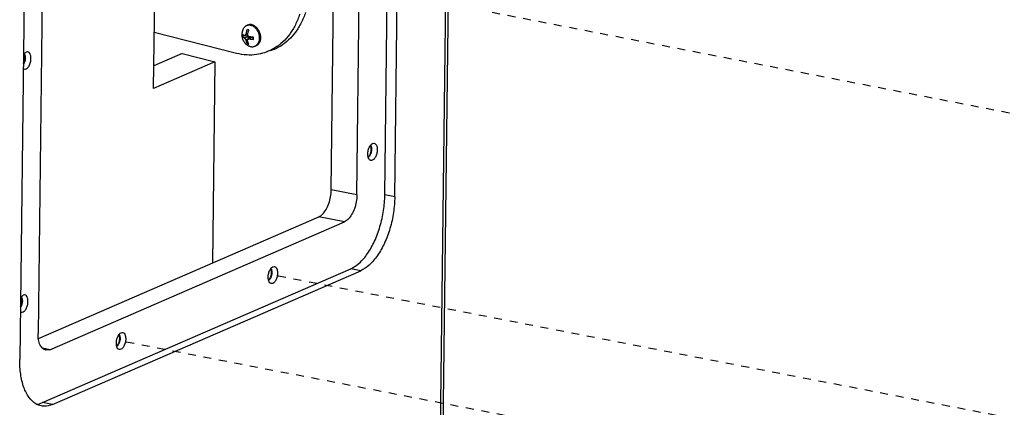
# Model space of a CAD drawing. Header units: inches. Extents: x -1 to 205, y 81 to 217.
# Tile 63 of 108: x 72 to 85, y 167 to 172. Entities that reach past the tile are written whole.
import ezdxf

# ---------------------------------------------------------------- set-up
doc = ezdxf.new("R2010")
doc.units = ezdxf.units.IN
doc.header["$LTSCALE"] = 1.1
doc.header["$MEASUREMENT"] = 0
doc.linetypes.add('DASHED', pattern=[0.2, 0.1, -0.1])
doc.layers.get('0').update_dxf_attribs({"linetype": 'CONTINUOUS'})
doc.layers.add('3_ALL_AXES', color=7, linetype='CONTINUOUS')
doc.layers.add('7_ALL_FEATURES', color=7, linetype='CONTINUOUS')

msp = doc.modelspace()

# ---------------------------------------------------------------- linework, layer by layer
at = {"color": 7, "linetype": 'Continuous'}
for p, q in [((73.484, 171.216), (73.548, 176.499)), ((74.81, 172.103), (74.794, 172.098)), ((74.645, 171.705), (73.493, 171.995)), ((74.756, 171.95), (74.726, 171.94)), ((74.748, 171.926), (74.816, 171.935)), ((74.801, 171.962), (74.756, 171.955)), ((74.756, 171.95), (74.756, 171.955)), ((74.816, 171.935), (74.756, 171.95)), ((74.776, 171.884), (74.822, 171.926)), ((74.801, 171.977), (74.777, 171.984)), ((74.848, 171.925), (74.81, 171.902)), ((74.821, 171.909), (74.822, 171.926)), ((74.852, 171.926), (74.828, 171.906)), ((74.882, 171.918), (74.852, 171.926)), ((74.809, 171.847), (74.791, 171.841)), ((74.908, 171.804), (74.891, 171.799)), ((73.886, 171.702), (73.488, 171.53)), ((73.886, 171.702), (74.341, 171.588)), ((74.341, 171.588), (73.484, 171.216)), ((74.341, 171.588), (74.306, 168.774))]:
    msp.add_line(p, q, dxfattribs=at)
at = {"color": 4, "linetype": 'DASHED'}
for p, q in [((86.104, 170.746), (72.747, 173.336)), ((88.725, 165.975), (75.153, 168.607)), ((86.601, 165.053), (73.028, 167.686))]:
    msp.add_line(p, q, dxfattribs=at)
at = {"color": 7, "linetype": 'Continuous'}
for centre, major_axis, ratio, end_param in [((74.814, 171.926), (0.00459, -0.00702), 0.937286, 3.843734), ((74.853, 171.916), (0.00542, -0.00829), 0.670759, 2.985438)]:
    msp.add_ellipse(centre, major_axis=major_axis, ratio=ratio, start_param=2.439451, end_param=end_param, dxfattribs=at)
for points, start_tangent, end_tangent in [([(75.528, 172.251), (75.467, 172.104), (75.388, 171.975), (75.292, 171.866), (75.181, 171.781), (75.116, 171.746)], (-0.310737, -0.950496), (-0.902755, -0.430154)), ([(75.609, 172.278), (75.548, 172.131), (75.469, 172.002), (75.373, 171.893), (75.262, 171.808), (75.139, 171.748), (75.118, 171.741)], (-0.310737, -0.950496), (-0.950623, -0.310348)), ([(74.737, 172.045), (74.727, 172.021), (74.721, 171.995), (74.719, 171.969)], (-0.430549, -0.902567), (-0.012225, -0.999925)), ([(74.737, 172.045), (74.746, 172.061), (74.759, 172.076), (74.773, 172.088), (74.789, 172.096), (74.794, 172.098)], (0.430563, 0.902561), (0.950654, 0.310252)), ([(74.794, 172.098), (74.807, 172.101), (74.825, 172.102), (74.844, 172.099)], (0.950654, 0.310252), (0.969715, -0.244238)), ([(74.861, 172.105), (74.842, 172.108), (74.824, 172.107), (74.81, 172.103)], (-0.969715, 0.244238), (-0.950629, -0.310331)), ([(74.844, 172.099), (74.863, 172.093), (74.881, 172.082), (74.899, 172.069), (74.915, 172.053), (74.929, 172.034), (74.941, 172.012), (74.951, 171.99), (74.957, 171.966), (74.962, 171.942), (74.963, 171.918)], (0.969715, -0.244238), (-0.012225, -0.999925)), ([(74.861, 172.105), (74.88, 172.098), (74.898, 172.088), (74.916, 172.074), (74.929, 172.061)], (0.969715, -0.244238), (0.662515, -0.749049)), ([(74.929, 172.061), (74.932, 172.058), (74.946, 172.039), (74.958, 172.018), (74.967, 171.995), (74.974, 171.972), (74.978, 171.947), (74.98, 171.923), (74.979, 171.908)], (0.662515, -0.749049), (-0.097248, -0.99526)), ([(74.719, 171.969), (74.72, 171.944), (74.725, 171.919), (74.734, 171.896), (74.745, 171.874), (74.759, 171.854), (74.775, 171.836), (74.794, 171.821), (74.814, 171.808)], (-0.012225, -0.999925), (0.880283, -0.474449)), ([(74.726, 171.971), (74.726, 171.965), (74.726, 171.96), (74.725, 171.955)], (-0.081537, -0.99667), (-0.012225, -0.999925)), ([(74.725, 171.955), (74.725, 171.95), (74.726, 171.945), (74.726, 171.94)], (-0.012225, -0.999925), (0.060573, -0.998164)), ([(74.749, 171.956), (74.743, 171.959), (74.737, 171.962), (74.731, 171.966), (74.726, 171.971)], (-0.911688, 0.410884), (-0.686177, 0.727435)), ([(74.726, 171.94), (74.732, 171.935), (74.74, 171.93), (74.748, 171.926)], (0.686177, -0.727435), (0.911688, -0.410884)), ([(74.748, 171.926), (74.752, 171.924), (74.755, 171.921), (74.758, 171.918), (74.761, 171.915), (74.764, 171.911), (74.766, 171.907), (74.769, 171.903), (74.771, 171.899), (74.773, 171.894), (74.774, 171.889), (74.776, 171.884)], (0.911688, -0.410884), (0.201193, -0.979552)), ([(74.756, 171.955), (74.756, 171.955), (74.752, 171.955), (74.749, 171.956)], (-0.986993, -0.16076), (-0.911688, 0.410884)), ([(74.777, 171.984), (74.776, 171.978), (74.774, 171.973), (74.772, 171.968), (74.769, 171.965), (74.767, 171.962), (74.764, 171.959), (74.762, 171.957), (74.759, 171.956), (74.756, 171.955)], (-0.198628, -0.980075), (-0.986993, -0.16076)), ([(74.793, 172.037), (74.786, 172.017), (74.781, 172), (74.777, 171.984)], (-0.382585, -0.923921), (-0.198628, -0.980075)), ([(74.817, 172.031), (74.809, 172.033), (74.801, 172.035), (74.793, 172.037)], (-0.979769, 0.200131), (-0.955469, 0.295093)), ([(74.801, 171.962), (74.801, 171.966), (74.8, 171.971), (74.801, 171.978)], (-0.209758, 0.977753), (0.198628, 0.980075)), ([(74.801, 171.978), (74.804, 171.989), (74.807, 172.002), (74.812, 172.016), (74.817, 172.031)], (0.198628, 0.980075), (0.382585, 0.923921)), ([(74.829, 171.936), (74.823, 171.937), (74.818, 171.939), (74.814, 171.942), (74.811, 171.945), (74.808, 171.948), (74.805, 171.952), (74.803, 171.956), (74.802, 171.961), (74.801, 171.962)], (-0.991136, 0.132852), (-0.209758, 0.977753)), ([(74.81, 171.902), (74.81, 171.902), (74.814, 171.904), (74.818, 171.905), (74.823, 171.906), (74.828, 171.906)], (0.856605, 0.515973), (0.991136, -0.132852)), ([(74.828, 171.906), (74.839, 171.904), (74.852, 171.903), (74.866, 171.902), (74.882, 171.901)], (0.991136, -0.132852), (0.999246, -0.038828)), ([(74.883, 171.931), (74.862, 171.932), (74.844, 171.934), (74.829, 171.936)], (-0.999246, 0.038828), (-0.991136, 0.132852)), ([(74.882, 171.916), (74.882, 171.921), (74.882, 171.926), (74.883, 171.931)], (0.012225, 0.999925), (0.081537, 0.99667)), ([(74.882, 171.901), (74.882, 171.906), (74.882, 171.911), (74.882, 171.916)], (-0.060573, 0.998164), (0.012225, 0.999925)), ([(74.963, 171.918), (74.961, 171.895), (74.956, 171.873), (74.949, 171.853), (74.939, 171.835), (74.926, 171.82), (74.912, 171.808), (74.907, 171.806)], (-0.012225, -0.999925), (-0.867513, -0.497415)), ([(74.979, 171.908), (74.978, 171.9), (74.973, 171.878), (74.966, 171.858), (74.956, 171.841), (74.943, 171.826), (74.929, 171.814), (74.912, 171.806), (74.908, 171.804)], (-0.097248, -0.99526), (-0.950629, -0.310331)), ([(74.776, 171.884), (74.778, 171.874), (74.781, 171.863), (74.786, 171.852), (74.791, 171.841)], (0.201193, -0.979552), (0.470666, -0.882311)), ([(74.791, 171.841), (74.798, 171.838), (74.807, 171.836), (74.815, 171.835)], (0.955469, -0.295093), (0.979769, -0.200131)), ([(74.8, 171.878), (74.799, 171.883), (74.8, 171.888), (74.801, 171.891), (74.802, 171.895), (74.804, 171.898), (74.807, 171.9), (74.81, 171.902)], (-0.201193, 0.979552), (0.856605, 0.515973)), ([(74.815, 171.835), (74.808, 171.849), (74.803, 171.864), (74.8, 171.878)], (-0.470666, 0.882311), (-0.201193, 0.979552)), ([(74.841, 171.797), (74.822, 171.804), (74.814, 171.808)], (-0.969715, 0.244238), (-0.880281, 0.474454)), ([(74.891, 171.799), (74.878, 171.795), (74.859, 171.794), (74.841, 171.797)], (-0.950654, -0.310252), (-0.969715, 0.244238)), ([(74.907, 171.806), (74.895, 171.8), (74.891, 171.799)], (-0.867513, -0.497415), (-0.950654, -0.310252)), ([(75.037, 171.714), (74.925, 171.688), (74.787, 171.683), (74.645, 171.705)], (-0.950623, -0.310348), (-0.969715, 0.244238)), ([(75.116, 171.746), (75.057, 171.722), (75.037, 171.714)], (-0.902755, -0.430154), (-0.950623, -0.310348)), ([(75.087, 168.579), (75.094, 168.632), (75.113, 168.681), (75.139, 168.715), (75.169, 168.728), (75.176, 168.727)], (0.012225, 0.999925), (0.974783, -0.223156)), ([(75.218, 168.636), (75.211, 168.582), (75.192, 168.533), (75.166, 168.499), (75.136, 168.487), (75.129, 168.488)], (-0.012225, -0.999925), (-0.974783, 0.223156)), ([(75.176, 168.727), (75.195, 168.716), (75.212, 168.684), (75.218, 168.636)], (0.974783, -0.223156), (-0.012225, -0.999925)), ([(75.129, 168.488), (75.11, 168.498), (75.093, 168.531), (75.087, 168.579)], (-0.974783, 0.223156), (0.012225, 0.999925)), ([(72.963, 167.657), (72.97, 167.711), (72.988, 167.76), (73.015, 167.794), (73.044, 167.806), (73.051, 167.806)], (0.012225, 0.999925), (0.974783, -0.223156)), ([(73.051, 167.806), (73.071, 167.795), (73.088, 167.762), (73.094, 167.715)], (0.974783, -0.223156), (-0.012225, -0.999925)), ([(73.005, 167.566), (72.986, 167.577), (72.968, 167.609), (72.963, 167.657)], (-0.974783, 0.223156), (0.012225, 0.999925)), ([(73.094, 167.715), (73.087, 167.661), (73.068, 167.612), (73.042, 167.578), (73.012, 167.566), (73.005, 167.566)], (-0.012225, -0.999925), (-0.974783, 0.223156))]:
    msp.add_spline(points, degree=3, dxfattribs=dict(at, start_tangent=start_tangent, end_tangent=end_tangent))
at = {"layer": '3_ALL_AXES', "color": 7, "linetype": 'Continuous'}
for points, start_tangent, end_tangent in [([(71.726, 171.725), (71.719, 171.726), (71.69, 171.713), (71.664, 171.681)], (-0.974783, 0.223156), (-0.482352, -0.875977)), ([(71.68, 171.486), (71.687, 171.485), (71.716, 171.498), (71.743, 171.532), (71.762, 171.581), (71.769, 171.634)], (0.974783, -0.223156), (0.012225, 0.999925)), ([(71.769, 171.634), (71.763, 171.682), (71.745, 171.715), (71.726, 171.725)], (0.012225, 0.999925), (-0.974783, 0.223156)), ([(71.661, 171.496), (71.68, 171.486)], (0.749032, -0.662533), (0.974783, -0.223156)), ([(76.481, 170.3), (76.488, 170.353), (76.507, 170.402), (76.534, 170.436), (76.563, 170.449), (76.57, 170.448)], (0.012225, 0.999925), (0.974783, -0.223156)), ([(76.57, 170.448), (76.589, 170.438), (76.607, 170.405), (76.613, 170.357)], (0.974783, -0.223156), (-0.012225, -0.999925)), ([(76.524, 170.209), (76.505, 170.219), (76.487, 170.252), (76.481, 170.3)], (-0.974783, 0.223156), (0.012225, 0.999925)), ([(76.613, 170.357), (76.606, 170.303), (76.587, 170.255), (76.56, 170.221), (76.531, 170.208), (76.524, 170.209)], (-0.012225, -0.999925), (-0.974783, 0.223156)), ([(71.684, 168.329), (71.677, 168.33), (71.648, 168.317), (71.622, 168.285)], (-0.974783, 0.223156), (-0.482352, -0.875977)), ([(71.727, 168.238), (71.721, 168.286), (71.704, 168.319), (71.684, 168.329)], (0.012225, 0.999925), (-0.974783, 0.223156)), ([(71.638, 168.09), (71.645, 168.089), (71.675, 168.102), (71.701, 168.136), (71.72, 168.185), (71.727, 168.238)], (0.974783, -0.223156), (0.012225, 0.999925)), ([(71.62, 168.1), (71.638, 168.09)], (0.749032, -0.662533), (0.974783, -0.223156))]:
    msp.add_spline(points, degree=3, dxfattribs=dict(at, start_tangent=start_tangent, end_tangent=end_tangent))
at = {"layer": '7_ALL_FEATURES', "color": 7, "linetype": 'Continuous'}
for p, q in [((77.331, 152.629), (77.724, 184.763)), ((77.368, 152.664), (77.761, 184.798)), ((76.719, 169.728), (76.86, 181.274)), ((76.858, 169.701), (77, 181.247)), ((75.97, 169.796), (76.108, 181.032)), ((76.328, 169.727), (76.466, 180.962)), ((71.753, 178.972), (71.612, 167.425)), ((72.005, 179.028), (71.868, 167.792)), ((76.328, 169.727), (75.97, 169.796)), ((76.858, 169.701), (76.719, 169.728)), ((71.873, 167.719), (75.797, 169.421)), ((72.034, 167.564), (76.155, 169.351)), ((76.155, 169.351), (75.797, 169.421)), ((71.93, 166.825), (76.242, 168.695)), ((72.069, 166.798), (76.381, 168.668)), ((76.381, 168.668), (76.242, 168.695)), ((72.034, 167.564), (71.93, 167.584)), ((72.034, 167.564), (71.978, 167.557)), ((72.069, 166.798), (71.93, 166.825))]:
    msp.add_line(p, q, dxfattribs=at)
for points, start_tangent, end_tangent in [([(71.676, 171.696), (71.68, 171.69), (71.685, 171.678), (71.688, 171.664), (71.689, 171.648), (71.689, 171.632), (71.687, 171.615), (71.684, 171.598), (71.679, 171.582), (71.672, 171.567), (71.665, 171.553), (71.662, 171.55)], (0.565648, -0.824647), (-0.581084, -0.813843)), ([(71.662, 171.559), (71.668, 171.568), (71.673, 171.581), (71.678, 171.595), (71.682, 171.609), (71.684, 171.624), (71.685, 171.638), (71.684, 171.652), (71.682, 171.665), (71.679, 171.676), (71.675, 171.686), (71.672, 171.691)], (0.548642, 0.836057), (-0.598812, 0.80089)), ([(76.486, 170.261), (76.49, 170.264), (76.498, 170.271), (76.505, 170.28), (76.512, 170.291), (76.517, 170.304), (76.522, 170.317), (76.526, 170.332), (76.528, 170.346), (76.529, 170.361), (76.528, 170.375), (76.526, 170.388), (76.523, 170.399), (76.519, 170.409), (76.516, 170.413)], (0.860752, 0.509025), (-0.598812, 0.80089)), ([(76.52, 170.419), (76.524, 170.412), (76.529, 170.401), (76.532, 170.387), (76.533, 170.371), (76.533, 170.354), (76.531, 170.337), (76.528, 170.321), (76.523, 170.304), (76.516, 170.289), (76.509, 170.276), (76.5, 170.265), (76.491, 170.257), (76.487, 170.254)], (0.565648, -0.824647), (-0.852243, -0.523147)), ([(75.797, 169.421), (75.849, 169.458), (75.897, 169.522), (75.936, 169.605), (75.961, 169.7), (75.97, 169.796)], (0.917444, 0.397864), (0.012225, 0.999925)), ([(76.328, 169.727), (76.319, 169.63), (76.294, 169.535), (76.255, 169.452), (76.207, 169.389), (76.155, 169.351)], (-0.012225, -0.999925), (-0.917444, -0.397864)), ([(76.242, 168.695), (76.362, 168.774), (76.477, 168.908), (76.575, 169.081), (76.651, 169.285), (76.701, 169.509), (76.719, 169.728)], (0.917444, 0.397864), (0.012225, 0.999925)), ([(76.858, 169.701), (76.84, 169.482), (76.791, 169.258), (76.714, 169.054), (76.616, 168.881), (76.501, 168.747), (76.381, 168.668)], (-0.012225, -0.999925), (-0.917444, -0.397864)), ([(75.126, 168.697), (75.129, 168.691), (75.134, 168.679), (75.137, 168.665), (75.139, 168.65), (75.139, 168.633), (75.137, 168.616), (75.133, 168.599), (75.128, 168.583), (75.122, 168.568), (75.114, 168.555), (75.106, 168.544), (75.097, 168.535), (75.092, 168.533)], (0.565648, -0.824647), (-0.852243, -0.523147)), ([(75.092, 168.54), (75.095, 168.543), (75.103, 168.55), (75.111, 168.559), (75.117, 168.57), (75.123, 168.582), (75.128, 168.596), (75.131, 168.61), (75.134, 168.625), (75.134, 168.64), (75.134, 168.653), (75.132, 168.666), (75.129, 168.678), (75.124, 168.687), (75.121, 168.692)], (0.860752, 0.509025), (-0.598812, 0.80089)), ([(71.635, 168.3), (71.638, 168.294), (71.643, 168.282), (71.646, 168.268), (71.648, 168.252), (71.648, 168.236), (71.646, 168.219), (71.642, 168.202), (71.637, 168.186), (71.631, 168.171), (71.623, 168.157), (71.621, 168.154)], (0.565648, -0.824647), (-0.581084, -0.813843)), ([(71.621, 168.163), (71.626, 168.172), (71.632, 168.185), (71.637, 168.199), (71.64, 168.213), (71.642, 168.228), (71.643, 168.242), (71.643, 168.256), (71.641, 168.269), (71.638, 168.28), (71.633, 168.29), (71.63, 168.295)], (0.548642, 0.836057), (-0.598812, 0.80089)), ([(71.978, 167.557), (71.935, 167.579), (71.898, 167.629), (71.875, 167.703), (71.868, 167.792)], (-0.980632, 0.195859), (0.012225, 0.999925)), ([(72.967, 167.619), (72.971, 167.621), (72.979, 167.628), (72.986, 167.638), (72.993, 167.649), (72.999, 167.661), (73.004, 167.675), (73.007, 167.689), (73.009, 167.704), (73.01, 167.718), (73.01, 167.732), (73.008, 167.745), (73.005, 167.757), (73, 167.766), (72.997, 167.771)], (0.860752, 0.509025), (-0.598812, 0.80089)), ([(73.002, 167.776), (73.005, 167.77), (73.01, 167.758), (73.013, 167.744), (73.015, 167.728), (73.015, 167.712), (73.013, 167.695), (73.009, 167.678), (73.004, 167.662), (72.998, 167.647), (72.99, 167.634), (72.982, 167.623), (72.973, 167.614), (72.968, 167.611)], (0.565648, -0.824647), (-0.852243, -0.523147)), ([(71.836, 166.808), (71.742, 166.898), (71.669, 167.037), (71.625, 167.22), (71.612, 167.425)], (-0.860374, 0.509664), (0.012225, 0.999925)), ([(71.914, 166.778), (71.836, 166.808)], (-0.980877, 0.194628), (-0.860374, 0.509664)), ([(71.84, 166.801), (71.93, 166.825)], (0.996159, 0.087566), (0.917444, 0.397864)), ([(72.069, 166.798), (71.95, 166.774), (71.914, 166.778)], (-0.917444, -0.397864), (-0.980877, 0.194628))]:
    msp.add_spline(points, degree=3, dxfattribs=dict(at, start_tangent=start_tangent, end_tangent=end_tangent))

doc.saveas('drawing.dxf')
